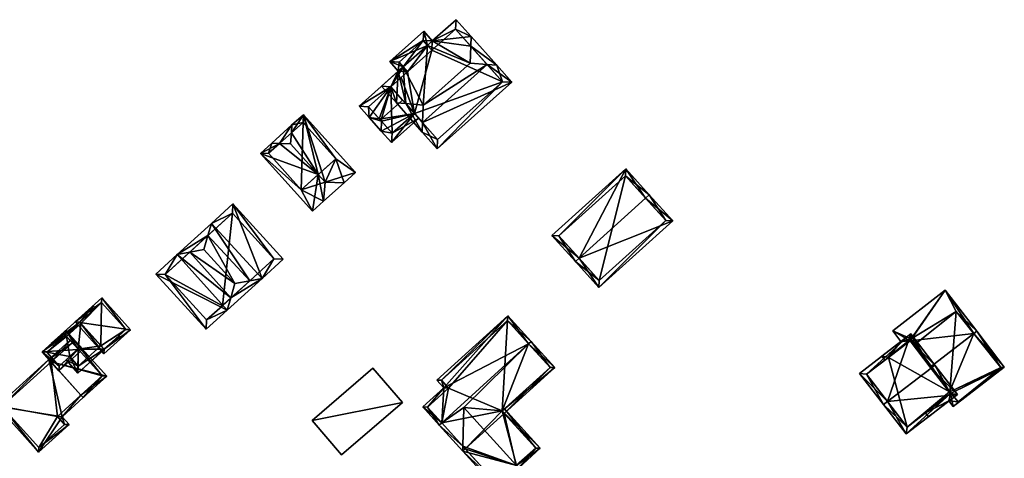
# Model space of a CAD drawing. Header units: inches. Extents: x 2523744 to 2528136, y 1148995 to 1152010.
# Tile 71 of 256: x 2525190 to 2525339, y 1150453 to 1150520. Entities that reach past the tile are written whole.
import ezdxf

# ---------------------------------------------------------------- set-up
doc = ezdxf.new("R2010")
doc.units = ezdxf.units.IN
doc.header["$MEASUREMENT"] = 0
doc.layers.add('Gebaeude Einzelhaus', color=10, linetype='Continuous')

msp = doc.modelspace()

# ---------------------------------------------------------------- meshes
at = {"layer": 'Gebaeude Einzelhaus'}
mesh = msp.add_polyface(dxfattribs=at)
corners = [(2525248.264, 1150506.939, 431.135), (2525250.75, 1150502.643, 430.353), (2525250.804, 1150504.086, 431.135), (2525246.825, 1150507.053, 430.353), (2525250.904, 1150506.731, 432.568), (2525248.263, 1150506.94, 431.134), (2525253.004, 1150500.111, 427.81), (2525264.323, 1150510.188, 427.81), (2525260.602, 1150512.862, 431.166), (2525262.041, 1150512.749, 430.384), (2525258.019, 1150513.065, 432.568), (2525258.116, 1150515.655, 431.166), (2525258.17, 1150517.098, 430.384), (2525252.275, 1150516.441, 427.81), (2525255.89, 1150519.659, 427.81), (2525251.528, 1150515.776, 427.81), (2525247.87, 1150512.52, 427.81), (2525247.123, 1150511.855, 427.81), (2525244.571, 1150509.584, 427.81), (2525245.984, 1150509.501, 428.561), (2525248.535, 1150511.774, 428.56), (2525253.086, 1150501.523, 428.56), (2525262.91, 1150510.269, 428.56), (2525255.808, 1150518.248, 428.56), (2525252.193, 1150515.029, 428.56), (2525250.978, 1150517.9, 427.08), (2525245.824, 1150513.313, 427.08), (2525247.236, 1150513.231, 427.454), (2525250.895, 1150516.488, 427.454), (2525248.535, 1150511.774, 427.804), (2525247.87, 1150512.52, 427.147), (2525248.535, 1150511.774, 421.495), (2525247.87, 1150512.52, 421.495), (2525245.984, 1150509.501, 427.805), (2525247.549, 1150510.896, 421.495), (2525245.984, 1150509.501, 421.495), (2525249.575, 1150505.467, 427.804), (2525253.086, 1150501.523, 421.495), (2525247.779, 1150507.484, 429.58), (2525249.575, 1150505.467, 421.495), (2525262.91, 1150510.269, 421.495), (2525255.808, 1150518.248, 421.495), (2525252.193, 1150515.029, 421.495), (2525251.528, 1150515.776, 421.495), (2525250.895, 1150516.488, 421.495), (2525247.236, 1150513.231, 421.495)]
mesh.append_faces([[corners[k] for k in face] for face in [(28, 27, 26), (25, 28, 26), (13, 28, 25), (15, 28, 13), (26, 27, 17), (17, 27, 16), (15, 26, 16), (16, 26, 17), (15, 25, 26), (15, 13, 25), (13, 24, 15), (14, 23, 13), (13, 23, 24), (14, 12, 23), (23, 12, 11), (9, 11, 12), (9, 8, 11), (7, 22, 9), (9, 22, 8), (21, 1, 2), (7, 6, 22), (22, 6, 21), (21, 6, 1), (20, 17, 16), (20, 19, 17), (17, 19, 18), (18, 19, 3), (3, 19, 5), (5, 0, 3), (3, 0, 1), (1, 0, 2), (4, 5, 0), (5, 17, 3), (3, 17, 18), (4, 16, 5), (5, 16, 17), (10, 15, 4), (4, 15, 16), (11, 13, 10), (10, 13, 15), (11, 12, 13), (13, 12, 14), (8, 11, 10), (8, 9, 11), (11, 9, 12), (2, 8, 4), (4, 8, 10), (2, 7, 8), (8, 7, 9), (2, 6, 7), (2, 1, 6), (3, 0, 5), (0, 2, 4), (3, 1, 0), (0, 1, 2)]], dxfattribs={"color": 13})
mesh.append_faces([[corners[k] for k in face] for face in [(44, 32, 45), (43, 32, 44), (45, 30, 27), (27, 30, 16), (45, 32, 30), (27, 28, 45), (45, 28, 44), (28, 43, 44), (28, 15, 43), (31, 39, 34), (34, 39, 35), (39, 40, 37), (31, 42, 39), (39, 42, 40), (40, 42, 41), (32, 43, 31), (31, 43, 42), (15, 42, 43), (15, 24, 42), (24, 23, 42), (42, 23, 41), (8, 22, 11), (11, 22, 23), (23, 22, 41), (41, 22, 40), (22, 21, 40), (40, 21, 37), (37, 36, 39), (38, 19, 33), (38, 5, 19), (36, 0, 38), (38, 0, 5), (36, 2, 0), (37, 21, 36), (36, 21, 2), (35, 33, 34), (34, 29, 31), (29, 34, 33), (20, 33, 19), (20, 29, 33), (29, 30, 31), (31, 30, 32), (20, 16, 29), (29, 16, 30)]], dxfattribs={"color": 41})
mesh = msp.add_polyface(dxfattribs=at)
corners = [(2525249.575, 1150505.467, 427.804), (2525244.55, 1150502.775, 428.679), (2525246.099, 1150501.034, 427.147), (2525244.554, 1150504.274, 429.413), (2525250.24, 1150504.72, 427.147), (2525244.555, 1150504.615, 429.58), (2525247.779, 1150507.484, 429.58), (2525245.984, 1150509.501, 427.805), (2525244.216, 1150504.654, 429.413), (2525247.87, 1150512.52, 427.147), (2525248.535, 1150511.774, 427.804), (2525241.178, 1150506.563, 427.147), (2525242.726, 1150504.823, 428.679), (2525246.181, 1150502.446, 427.804), (2525242.59, 1150506.48, 427.805), (2525245.984, 1150509.501, 421.495), (2525242.59, 1150506.48, 421.495), (2525246.181, 1150502.446, 421.495), (2525249.575, 1150505.467, 421.495)]
mesh.append_faces([[corners[k] for k in face] for face in [(12, 3, 1), (12, 8, 3), (11, 14, 12), (12, 14, 8), (9, 7, 11), (11, 7, 14), (9, 10, 7), (1, 13, 2), (2, 13, 4), (4, 13, 0), (1, 3, 13), (8, 3, 5), (8, 12, 3), (3, 12, 1), (8, 7, 12), (12, 7, 11), (11, 7, 9), (9, 7, 10), (8, 5, 7), (7, 5, 6), (3, 0, 5), (5, 0, 6), (0, 2, 4), (3, 1, 0), (0, 1, 2)]], dxfattribs={"color": 13})
mesh.append_faces([[corners[k] for k in face] for face in [(15, 17, 16), (15, 18, 17), (17, 18, 13), (13, 18, 0), (13, 16, 17), (8, 14, 3), (3, 14, 13), (13, 14, 16), (7, 15, 14), (14, 15, 16)]], dxfattribs={"color": 41})
mesh = msp.add_polyface(dxfattribs=at)
corners = [(2525229.113, 1150500.923, 429.138), (2525231.003, 1150503.716, 428.493), (2525227.935, 1150500.958, 428.493), (2525230.911, 1150502.515, 429.152), (2525230.785, 1150500.873, 430.053), (2525232.73, 1150505.27, 426.734), (2525234.98, 1150496.209, 430.053), (2525236.019, 1150495.054, 430.053), (2525226.206, 1150499.403, 426.734), (2525234.101, 1150490.626, 426.734), (2525235.798, 1150492.153, 428.462), (2525238.928, 1150494.968, 428.462), (2525240.625, 1150496.494, 426.734), (2525227.45, 1150499.45, 427.457), (2525232.4, 1150493.9, 427.434), (2525237.65, 1150498.6, 427.342), (2525232.7, 1150504.1, 427.343), (2525232.4, 1150493.9, 421.249), (2525237.65, 1150498.6, 421.249), (2525232.7, 1150504.1, 421.249), (2525227.45, 1150499.45, 421.249)]
mesh.append_faces([[corners[k] for k in face] for face in [(5, 16, 1), (1, 16, 3), (12, 15, 5), (5, 15, 16), (15, 7, 6), (12, 11, 15), (15, 11, 7), (10, 7, 11), (9, 14, 10), (10, 14, 7), (7, 14, 6), (13, 2, 0), (9, 8, 14), (14, 8, 13), (13, 8, 2), (1, 0, 2), (1, 3, 0), (7, 12, 5), (7, 11, 12), (10, 11, 7), (0, 6, 4), (6, 10, 7), (6, 9, 10), (0, 8, 6), (6, 8, 9), (0, 2, 8), (6, 3, 4), (7, 5, 6), (6, 5, 3), (3, 5, 1), (3, 0, 4), (3, 1, 0), (0, 1, 2)]], dxfattribs={"color": 13})
mesh.append_faces([[corners[k] for k in face] for face in [(17, 20, 19), (17, 19, 18), (14, 20, 17), (13, 20, 14), (0, 20, 13), (19, 20, 3), (3, 20, 0), (16, 19, 3), (18, 19, 15), (15, 19, 16), (17, 18, 15), (6, 17, 15), (14, 17, 6)]], dxfattribs={"color": 41})
mesh = msp.add_polyface(dxfattribs=at)
corners = [(2525274.536, 1150483.514, 427.748), (2525273.979, 1150483.011, 427.748), (2525277.538, 1150479.069, 425.645), (2525288.736, 1150489.175, 425.645), (2525284.621, 1150492.616, 427.748), (2525285.178, 1150493.119, 427.748), (2525281.62, 1150497.059, 425.645), (2525270.423, 1150486.953, 425.645), (2525277.591, 1150480.128, 425.942), (2525271.481, 1150486.899, 425.942), (2525287.678, 1150489.229, 425.942), (2525281.566, 1150496, 425.942), (2525287.678, 1150489.229, 417.518), (2525281.566, 1150496, 417.518), (2525271.481, 1150486.899, 417.518), (2525277.591, 1150480.128, 417.518)]
mesh.append_faces([[corners[k] for k in face] for face in [(11, 9, 6), (6, 9, 7), (4, 11, 5), (10, 4, 5), (5, 11, 6), (3, 10, 5), (2, 8, 10), (2, 10, 3), (0, 8, 1), (9, 0, 1), (7, 9, 1), (1, 8, 2), (0, 7, 1), (4, 6, 0), (0, 6, 7), (4, 5, 6), (0, 3, 4), (4, 3, 5), (0, 2, 3), (0, 1, 2)]], dxfattribs={"color": 13})
mesh.append_faces([[corners[k] for k in face] for face in [(13, 15, 14), (12, 15, 13), (10, 15, 12), (8, 15, 10), (14, 15, 0), (0, 15, 8), (9, 14, 0), (13, 14, 11), (11, 14, 9), (12, 13, 4), (4, 13, 11), (10, 12, 4)]], dxfattribs={"color": 41})
mesh = msp.add_polyface(dxfattribs=at)
corners = [(2525210.369, 1150481.125, 428.389), (2525217.996, 1150472.75, 428.389), (2525221.198, 1150475.665, 431.12), (2525213.615, 1150484.083, 431.159), (2525221.727, 1150477.498, 432.145), (2525215.492, 1150484.439, 432.186), (2525222.358, 1150479.683, 433.367), (2525217.651, 1150484.849, 433.367), (2525226.465, 1150480.463, 431.12), (2525224.59, 1150480.107, 432.146), (2525229.665, 1150483.379, 428.389), (2525222.038, 1150491.754, 428.389), (2525218.79, 1150488.796, 431.159), (2525218.261, 1150486.961, 432.185), (2525211.781, 1150481.059, 429.019), (2525218.063, 1150474.163, 429.02), (2525228.253, 1150483.445, 429.02), (2525221.971, 1150490.341, 429.02), (2525220.443, 1150476.328, 422.053), (2525218.063, 1150474.163, 422.053), (2525228.253, 1150483.445, 422.053), (2525221.971, 1150490.341, 422.053), (2525211.781, 1150481.059, 422.053)]
mesh.append_faces([[corners[k] for k in face] for face in [(12, 13, 3), (3, 13, 5), (11, 17, 12), (12, 17, 13), (8, 16, 10), (10, 16, 11), (11, 16, 17), (8, 9, 16), (1, 15, 2), (2, 15, 4), (1, 14, 15), (14, 3, 5), (1, 0, 14), (14, 0, 3), (2, 4, 8), (8, 4, 9), (13, 5, 7), (13, 3, 5), (13, 12, 3), (9, 13, 6), (6, 13, 7), (8, 12, 9), (9, 12, 13), (8, 11, 12), (8, 10, 11), (4, 9, 6), (4, 8, 9), (4, 2, 8), (5, 6, 7), (3, 4, 5), (5, 4, 6), (0, 2, 3), (3, 2, 4), (0, 1, 2)]], dxfattribs={"color": 13})
mesh.append_faces([[corners[k] for k in face] for face in [(18, 19, 22), (18, 22, 21), (18, 21, 20), (15, 14, 19), (19, 14, 22), (13, 22, 5), (5, 22, 14), (13, 21, 22), (13, 17, 21), (17, 16, 21), (21, 16, 20), (4, 18, 9), (9, 18, 16), (16, 18, 20), (4, 15, 18), (18, 15, 19)]], dxfattribs={"color": 41})
mesh = msp.add_polyface(dxfattribs=at)
corners = [(2525206.519, 1150472.669, 426.195), (2525198.129, 1150473.859, 427.523), (2525202.475, 1150469.03, 427.523), (2525202.173, 1150477.499, 426.195), (2525202.513, 1150469.736, 427.401), (2525198.835, 1150473.821, 427.401), (2525205.813, 1150472.706, 426.317), (2525202.135, 1150476.793, 426.317), (2525202.135, 1150476.793, 420.946), (2525205.813, 1150472.706, 420.946), (2525198.835, 1150473.821, 425.753), (2525198.835, 1150473.821, 420.946), (2525202.035, 1150470.267, 425.753), (2525202.513, 1150469.736, 425.753), (2525199.002, 1150473.636, 425.753), (2525199.002, 1150473.636, 420.946), (2525202.035, 1150470.267, 420.946), (2525202.513, 1150469.736, 420.946)]
mesh.append_faces([[corners[k] for k in face] for face in [(7, 5, 1), (6, 7, 3), (3, 7, 1), (0, 4, 6), (0, 6, 3), (5, 4, 2), (1, 5, 2), (2, 4, 0), (3, 1, 0), (0, 1, 2)]], dxfattribs={"color": 13})
mesh.append_faces([[corners[k] for k in face] for face in [(8, 15, 11), (9, 16, 8), (8, 16, 15), (9, 17, 16), (13, 6, 4), (13, 9, 6), (13, 17, 9), (13, 16, 17), (13, 12, 16), (14, 11, 15), (14, 10, 11), (12, 5, 14), (14, 5, 10), (13, 4, 12), (12, 4, 5), (10, 8, 11), (5, 7, 10), (10, 7, 8), (7, 6, 8), (8, 6, 9)]], dxfattribs={"color": 41})
mesh = msp.add_polyface(dxfattribs=at)
corners = [(2525321.43, 1150468.492, 425.517), (2525320.455, 1150468.688, 425.237), (2525320.913, 1150468.094, 425.518), (2525323.341, 1150470.91, 425.237), (2525324.713, 1150471.02, 425.517), (2525334.371, 1150472.111, 427.398), (2525327.781, 1150467.036, 427.398), (2525330.054, 1150478.656, 424.473), (2525322.096, 1150472.528, 424.473), (2525334.825, 1150472.461, 427.398), (2525330.613, 1150461.891, 424.965), (2525330.865, 1150463.031, 425.279), (2525327.065, 1150460.105, 425.279), (2525331.259, 1150461.053, 424.522), (2525339.013, 1150467.025, 424.522), (2525330.693, 1150463.255, 425.398), (2525327.523, 1150459.511, 424.965), (2525330.75, 1150463.3, 425.398), (2525332, 1150461.75, 424.564), (2525338.5, 1150466.95, 424.628), (2525324.9, 1150471.3, 425.477), (2525321.404, 1150468.524, 425.502), (2525331.7, 1150475.45, 425.799), (2525325.5, 1150470.5, 425.851), (2525331.7, 1150475.45, 415.979), (2525338.5, 1150466.95, 415.979), (2525325.5, 1150470.5, 415.979), (2525324.9, 1150471.3, 415.979), (2525321.404, 1150468.524, 415.979), (2525321.43, 1150468.492, 415.979), (2525330.693, 1150463.255, 415.979), (2525330.75, 1150463.3, 415.979), (2525332, 1150461.75, 415.979), (2525324.713, 1150471.02, 415.979)]
mesh.append_faces([[corners[k] for k in face] for face in [(1, 21, 2), (2, 21, 0), (20, 22, 23), (22, 9, 5), (20, 7, 22), (22, 7, 9), (20, 8, 7), (1, 3, 21), (21, 3, 20), (20, 3, 8), (11, 10, 12), (12, 10, 16), (14, 19, 9), (9, 19, 5), (11, 18, 10), (10, 18, 13), (13, 18, 14), (14, 18, 19), (15, 17, 11), (11, 17, 18), (15, 5, 6), (15, 14, 5), (5, 14, 9), (10, 12, 16), (15, 11, 14), (14, 11, 13), (13, 11, 10), (10, 11, 12), (7, 5, 9), (3, 4, 8), (8, 4, 7), (7, 4, 5), (5, 4, 6), (3, 0, 4), (3, 1, 0), (0, 1, 2)]], dxfattribs={"color": 13})
mesh.append_faces([[corners[k] for k in face] for face in [(26, 33, 27), (27, 33, 28), (28, 33, 29), (26, 30, 33), (26, 31, 30), (31, 25, 32), (26, 24, 31), (31, 24, 25), (19, 18, 25), (25, 18, 32), (18, 31, 32), (18, 17, 31), (31, 17, 30), (30, 17, 15), (28, 29, 21), (21, 29, 0), (21, 20, 28), (28, 20, 27), (20, 26, 27), (20, 23, 26), (23, 22, 26), (26, 22, 24), (5, 24, 22), (5, 19, 24), (24, 19, 25)]], dxfattribs={"color": 41})
mesh = msp.add_polyface(dxfattribs=at)
corners = [(2525198.835, 1150473.821, 425.753), (2525200.85, 1150476.308, 425.753), (2525194.511, 1150470.603, 425.753), (2525201.184, 1150475.937, 425.753), (2525196.666, 1150471.871, 425.753), (2525194.845, 1150470.232, 425.753), (2525196.834, 1150471.684, 425.753), (2525199.002, 1150473.636, 425.753), (2525198.565, 1150469.761, 425.753), (2525198.546, 1150466.119, 425.753), (2525197.301, 1150468.624, 425.753), (2525202.513, 1150469.736, 425.753), (2525202.035, 1150470.267, 425.753), (2525196.743, 1150468.122, 425.753), (2525204.885, 1150471.824, 425.753), (2525204.862, 1150471.85, 425.753), (2525198.603, 1150467.178, 425.753), (2525199.002, 1150473.636, 420.946), (2525196.834, 1150471.684, 420.946), (2525197.301, 1150468.624, 420.946), (2525198.603, 1150467.178, 420.946), (2525202.035, 1150470.267, 420.946), (2525198.565, 1150469.761, 420.946)]
mesh.append_faces([[corners[k] for k in face] for face in [(6, 0, 7), (0, 1, 3), (0, 2, 1), (6, 4, 0), (0, 4, 2), (2, 4, 5), (14, 11, 15), (11, 16, 12), (16, 13, 10), (14, 9, 11), (11, 9, 16), (16, 9, 13), (11, 14, 15), (11, 9, 14), (9, 10, 13), (7, 8, 12), (12, 8, 11), (11, 8, 9), (9, 8, 10), (0, 6, 7), (7, 6, 8), (0, 4, 6), (0, 2, 4), (4, 2, 5), (3, 1, 0), (0, 1, 2)]], dxfattribs={"color": 13})
mesh.append_faces([[corners[k] for k in face] for face in [(19, 22, 20), (20, 22, 21), (21, 22, 17), (17, 22, 18), (20, 21, 16), (16, 21, 12), (20, 16, 19), (19, 16, 10), (7, 17, 6), (6, 17, 18)]], dxfattribs={"color": 41})
mesh = msp.add_polyface(dxfattribs=at)
corners = [(2525266.885, 1150470.552, 427.74), (2525267.255, 1150470.888, 427.74), (2525263.708, 1150474.794, 425.528), (2525254.044, 1150463.883, 426.192), (2525252.981, 1150465.054, 425.528), (2525253.699, 1150458.579, 427.74), (2525250.845, 1150460.979, 426.192), (2525253.329, 1150458.243, 427.74), (2525262.883, 1150460.398, 425.736), (2525262.855, 1150460.373, 425.736), (2525263.191, 1150460.003, 425.528), (2525270.835, 1150466.944, 425.528), (2525257.06, 1150460.912, 427.519), (2525262.866, 1150460.401, 425.741), (2525256.927, 1150455.024, 425.746), (2525256.91, 1150454.299, 425.528), (2525257.28, 1150454.635, 425.528), (2525270.129, 1150466.978, 425.736), (2525253.688, 1150465.02, 425.738), (2525254.75, 1150463.849, 426.401), (2525251.551, 1150460.945, 426.401), (2525263.674, 1150474.088, 425.738), (2525265.045, 1150452.118, 427.519), (2525265.381, 1150451.748, 427.519), (2525268.659, 1150454.725, 425.528), (2525263.226, 1150460.709, 425.528), (2525253.329, 1150458.243, 425.528), (2525253.699, 1150458.579, 425.746), (2525262.008, 1150448.685, 425.528), (2525267.953, 1150454.759, 425.753), (2525262.855, 1150460.373, 425.753), (2525265.016, 1150452.091, 427.502), (2525262.041, 1150449.391, 425.746), (2525263.191, 1150460.003, 417.504), (2525262.855, 1150460.373, 417.504), (2525270.129, 1150466.978, 417.504), (2525263.674, 1150474.088, 417.504), (2525253.688, 1150465.02, 417.504), (2525254.75, 1150463.849, 417.504), (2525251.551, 1150460.945, 417.504), (2525253.699, 1150458.579, 417.504), (2525257.28, 1150454.635, 417.504), (2525262.041, 1150449.391, 417.504), (2525265.016, 1150452.091, 417.504), (2525267.953, 1150454.759, 417.504)]
mesh.append_faces([[corners[k] for k in face] for face in [(15, 32, 28), (28, 32, 23), (23, 32, 31), (15, 14, 32), (15, 26, 14), (14, 26, 27), (31, 22, 23), (8, 29, 30), (29, 23, 22), (29, 24, 23), (8, 25, 29), (29, 25, 24), (22, 28, 23), (22, 15, 28), (22, 14, 15), (15, 14, 26), (26, 14, 27), (22, 12, 14), (22, 13, 12), (22, 8, 13), (22, 24, 8), (8, 24, 25), (22, 23, 24), (6, 20, 7), (7, 20, 5), (21, 1, 0), (18, 2, 21), (21, 2, 1), (18, 4, 2), (6, 3, 20), (20, 3, 19), (19, 3, 18), (18, 3, 4), (11, 17, 1), (1, 17, 0), (11, 10, 17), (17, 10, 8), (8, 10, 9), (15, 14, 16), (15, 7, 14), (14, 7, 5), (14, 15, 16), (14, 7, 15), (12, 5, 14), (14, 5, 7), (8, 0, 13), (13, 0, 12), (12, 0, 5), (8, 11, 0), (0, 11, 1), (8, 10, 11), (8, 9, 10), (5, 6, 7), (0, 3, 5), (5, 3, 6), (0, 2, 3), (3, 2, 4), (0, 1, 2)]], dxfattribs={"color": 13})
mesh.append_faces([[corners[k] for k in face] for face in [(41, 43, 42), (41, 33, 43), (43, 33, 44), (30, 9, 8), (29, 10, 30), (30, 10, 9), (29, 44, 10), (10, 44, 33), (29, 43, 44), (29, 22, 43), (22, 31, 43), (31, 32, 43), (43, 32, 42), (14, 16, 32), (32, 16, 42), (42, 16, 41), (36, 38, 37), (38, 40, 39), (35, 34, 36), (36, 34, 38), (38, 34, 40), (40, 34, 41), (41, 34, 33), (14, 41, 16), (14, 40, 41), (40, 20, 39), (14, 5, 40), (40, 5, 20), (20, 19, 39), (39, 19, 38), (19, 18, 38), (38, 18, 37), (18, 21, 37), (37, 21, 36), (0, 36, 21), (0, 35, 36), (0, 17, 35), (8, 35, 17), (8, 34, 35), (8, 9, 34), (10, 34, 9), (10, 33, 34)]], dxfattribs={"color": 41})
mesh = msp.add_polyface(dxfattribs=at)
corners = [(2525199.008, 1150462.77, 429.348), (2525199.343, 1150462.398, 429.348), (2525202.946, 1150465.641, 427.91), (2525194.477, 1150467.805, 429.348), (2525197.745, 1150471.42, 427.91), (2525194.143, 1150468.176, 429.348), (2525197.708, 1150470.714, 428.058), (2525202.24, 1150465.679, 428.058), (2525196.134, 1150459.51, 427.9), (2525194.141, 1150468.176, 429.348), (2525186.296, 1150461.115, 425.808), (2525192.581, 1150454.131, 425.808), (2525197.218, 1150458.305, 427.9), (2525187.003, 1150461.078, 425.976), (2525192.619, 1150454.838, 425.976), (2525196.513, 1150458.343, 427.733), (2525195.428, 1150459.548, 427.733), (2525199.008, 1150462.77, 420.323), (2525202.24, 1150465.679, 420.323), (2525197.708, 1150470.714, 420.323), (2525194.477, 1150467.805, 420.323), (2525187.003, 1150461.078, 420.323), (2525192.619, 1150454.838, 420.323), (2525196.513, 1150458.343, 420.323), (2525195.428, 1150459.548, 420.323)]
mesh.append_faces([[corners[k] for k in face] for face in [(8, 0, 1), (8, 16, 0), (12, 15, 8), (8, 15, 16), (11, 14, 12), (12, 14, 15), (3, 13, 9), (9, 13, 10), (10, 13, 11), (11, 13, 14), (0, 8, 1), (8, 11, 12), (8, 10, 11), (0, 9, 8), (8, 9, 10), (1, 7, 2), (0, 7, 1), (5, 6, 3), (7, 6, 4), (2, 7, 4), (4, 6, 5), (3, 4, 5), (0, 2, 3), (3, 2, 4), (0, 1, 2)]], dxfattribs={"color": 13})
mesh.append_faces([[corners[k] for k in face] for face in [(20, 24, 21), (21, 24, 22), (22, 24, 23), (20, 17, 24), (0, 16, 17), (17, 16, 24), (16, 15, 24), (24, 15, 23), (15, 14, 23), (23, 14, 22), (14, 13, 22), (22, 13, 21), (13, 20, 21), (13, 3, 20), (18, 20, 19), (17, 20, 18), (3, 6, 20), (20, 6, 19), (6, 7, 19), (19, 7, 18), (7, 17, 18), (7, 0, 17)]], dxfattribs={"color": 41})
mesh = msp.add_polyface(dxfattribs=at)
corners = [(2525193.1, 1150469.335, 429.348), (2525199.271, 1150469.724, 427.91), (2525196.704, 1150472.578, 427.91), (2525195.668, 1150466.481, 429.348), (2525196.666, 1150471.871, 428.059), (2525198.565, 1150469.761, 428.058), (2525195.705, 1150467.188, 429.2), (2525193.806, 1150469.298, 429.2), (2525196.834, 1150471.684, 425.753), (2525196.666, 1150471.871, 425.753), (2525198.565, 1150469.761, 425.753), (2525196.666, 1150471.871, 420.946), (2525196.834, 1150471.684, 420.946), (2525193.806, 1150469.298, 420.946), (2525195.705, 1150467.188, 420.946), (2525197.301, 1150468.624, 425.753), (2525197.301, 1150468.624, 420.946), (2525198.565, 1150469.761, 420.946)]
mesh.append_faces([[corners[k] for k in face] for face in [(3, 6, 5), (3, 5, 1), (7, 6, 0), (4, 7, 0), (0, 6, 3), (5, 4, 2), (1, 5, 2), (2, 4, 0), (3, 1, 0), (0, 1, 2)]], dxfattribs={"color": 13})
mesh.append_faces([[corners[k] for k in face] for face in [(12, 13, 11), (12, 16, 13), (13, 16, 14), (12, 17, 16), (5, 15, 10), (15, 14, 16), (5, 6, 15), (15, 6, 14), (6, 7, 14), (14, 7, 13), (7, 9, 13), (13, 9, 11), (7, 4, 9), (9, 8, 11), (11, 8, 12), (8, 5, 10), (9, 4, 8), (8, 4, 5)]], dxfattribs={"color": 41})
mesh = msp.add_polyface(dxfattribs=at)
corners = [(2525321.305, 1150461.79, 428.209), (2525324.849, 1150472.071, 425.923), (2525317.06, 1150466.073, 425.923), (2525327.906, 1150466.874, 428.209), (2525328.5, 1150467.331, 428.209), (2525320.711, 1150461.333, 428.209), (2525324.128, 1150456.896, 425.923), (2525331.916, 1150462.895, 425.923), (2525318.111, 1150465.936, 426.209), (2525324.264, 1150457.948, 426.229), (2525330.865, 1150463.031, 426.229), (2525324.713, 1150471.02, 426.209), (2525327.781, 1150467.036, 427.398), (2525330.693, 1150463.255, 425.398), (2525330.865, 1150463.031, 425.279), (2525330.693, 1150463.255, 415.979), (2525330.865, 1150463.031, 415.979), (2525324.713, 1150471.02, 425.517), (2525321.43, 1150468.492, 425.517), (2525318.111, 1150465.936, 415.979), (2525321.43, 1150468.492, 415.979), (2525324.264, 1150457.948, 415.979), (2525324.713, 1150471.02, 415.979)]
mesh.append_faces([[corners[k] for k in face] for face in [(11, 8, 1), (3, 11, 4), (10, 3, 4), (4, 11, 1), (7, 10, 4), (6, 9, 10), (6, 10, 7), (0, 9, 5), (8, 0, 5), (5, 9, 6), (1, 8, 2), (2, 8, 5), (0, 7, 3), (3, 7, 4), (5, 6, 0), (0, 6, 7), (0, 2, 5), (4, 1, 3), (3, 1, 0), (0, 1, 2)]], dxfattribs={"color": 13})
mesh.append_faces([[corners[k] for k in face] for face in [(15, 20, 22), (16, 21, 15), (15, 21, 20), (20, 21, 19), (14, 21, 16), (10, 9, 14), (14, 9, 21), (0, 21, 9), (0, 19, 21), (0, 8, 19), (19, 18, 20), (18, 11, 17), (19, 8, 18), (18, 8, 11), (11, 12, 17), (13, 14, 15), (15, 14, 16), (12, 10, 13), (13, 10, 14), (11, 3, 12), (12, 3, 10)]], dxfattribs={"color": 41})
mesh = msp.add_polyface(dxfattribs=at)
corners = [(2525234.058, 1150458.92, 423.559), (2525247.746, 1150461.649, 423.558), (2525243.276, 1150466.848, 423.559), (2525238.529, 1150453.721, 423.558), (2525243.276, 1150466.848, 418.531), (2525247.746, 1150461.649, 418.531), (2525234.058, 1150458.92, 418.531), (2525238.529, 1150453.721, 418.531)]
mesh.append_faces([[corners[k] for k in face] for face in [(3, 1, 0), (0, 1, 2)]], dxfattribs={"color": 13})
mesh.append_faces([[corners[k] for k in face] for face in [(4, 5, 6), (6, 5, 7), (1, 3, 5), (5, 3, 7), (3, 0, 7), (7, 0, 6), (0, 2, 6), (6, 2, 4), (2, 1, 4), (4, 1, 5)]], dxfattribs={"color": 41})

doc.saveas('drawing.dxf')
